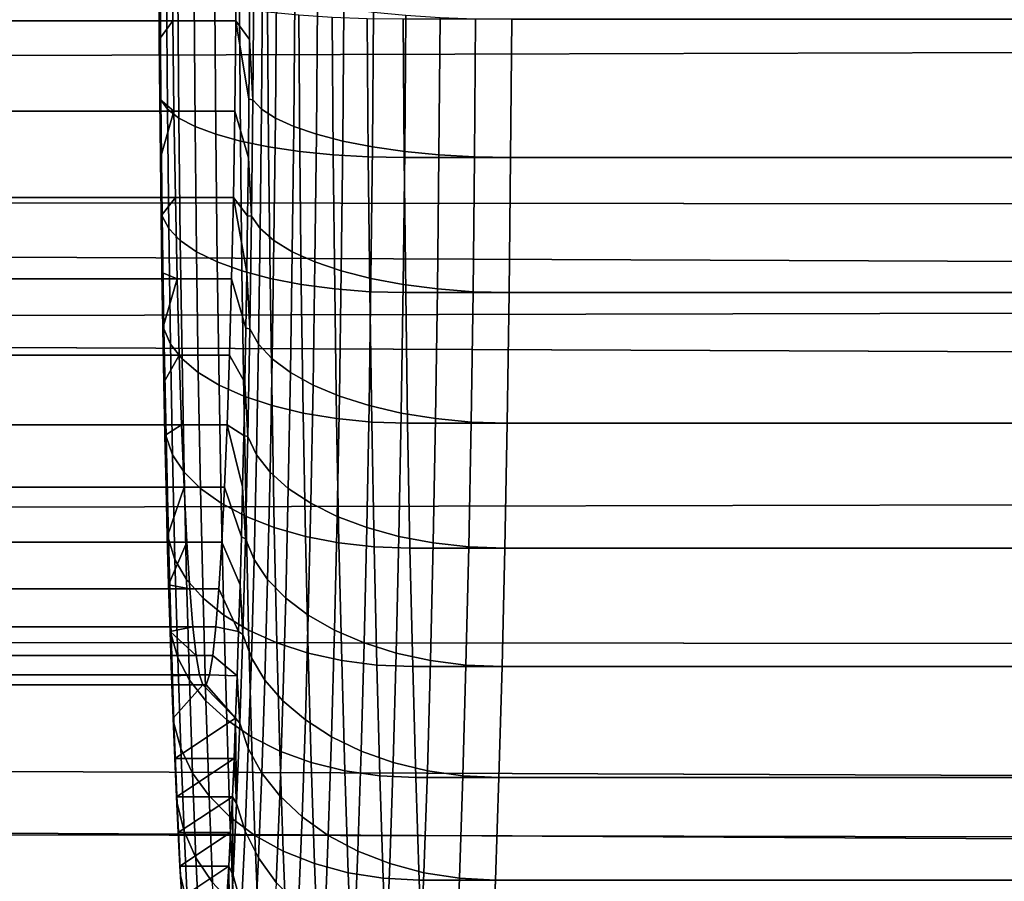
# Model space of a CAD drawing. Header units: metres. Extents: x -22 to 244, y -22 to 22.
# Tile 91 of 146: x 89.16 to 90.71, y -1.81 to -0.45. Entities that reach past the tile are written whole.
import ezdxf

# ---------------------------------------------------------------- set-up
doc = ezdxf.new("R2010")
doc.units = ezdxf.units.M
doc.layers.add('solid_10_151_113_XXX', color=7, linetype='CONTINUOUS')

msp = doc.modelspace()

# ---------------------------------------------------------------- linework, layer by layer
at = {"layer": 'solid_10_151_113_XXX'}
for points in [[(92.129623, -0.248358, 148.709167), (92.15715, -0.495437, 148.725403), (21.489109, -0.684247, 123.011864), (21.5, 0, 123)], [(103.250122, -0.883108, 186.249847), (103.241653, 0, 186.273132), (21.5, 0, 156.521606), (21.493406, -0.532468, 156.509613)], [(89.499496, -0.301956, 250.101227), (89.498169, -0.449039, 250.139297), (21.141739, -0.449255, 247.752304), (21.144356, -0.30204, 247.714233)], [(89.39827, -0.449039, 252.999969), (89.396942, -0.301956, 253.038025), (21.144369, -0.301025, 250.654785), (21.141769, -0.447849, 250.616776)], [(89.376862, -0.478588, 253.613113), (89.376167, -0.383638, 253.633026), (89.396942, -0.301956, 253.038025), (89.39827, -0.449039, 252.999969)], [(89.519577, -0.478603, 249.526138), (89.498169, -0.449039, 250.139297), (89.499496, -0.301956, 250.101227), (89.520279, -0.383653, 249.506226)], [(89.378166, -0.385043, 253.690247), (89.376167, -0.383638, 253.633026), (89.376862, -0.478588, 253.613113)], [(89.379669, -0.573686, 253.647217), (89.378166, -0.385043, 253.690247), (89.376862, -0.478588, 253.613113)], [(89.389862, -0.588541, 253.701431), (89.388321, -0.395013, 253.745575), (89.378166, -0.385043, 253.690247), (89.379669, -0.573686, 253.647217)], [(89.526268, -0.385043, 249.449295), (89.524765, -0.573686, 249.492325), (89.519577, -0.478603, 249.526138), (89.520279, -0.383653, 249.506226)], [(89.540253, -0.395013, 249.394821), (89.538712, -0.588541, 249.438965), (89.524765, -0.573686, 249.492325), (89.526268, -0.385043, 249.449295)], [(89.407951, -0.602787, 253.753708), (89.406372, -0.404575, 253.79892), (89.388321, -0.395013, 253.745575), (89.389862, -0.588541, 253.701431)], [(89.561981, -0.404575, 249.34285), (89.560402, -0.602787, 249.388062), (89.538712, -0.588541, 249.438965), (89.540253, -0.395013, 249.394821)], [(89.433578, -0.616133, 253.802994), (89.431969, -0.413532, 253.849197), (89.406372, -0.404575, 253.79892), (89.407951, -0.602787, 253.753708)], [(89.466225, -0.628307, 253.848267), (89.464577, -0.421703, 253.895386), (89.431969, -0.413532, 253.849197), (89.433578, -0.616133, 253.802994)], [(89.591019, -0.413532, 249.294479), (89.589409, -0.616133, 249.340698), (89.560402, -0.602787, 249.388062), (89.561981, -0.404575, 249.34285)], [(89.62677, -0.421703, 249.250671), (89.62513, -0.628307, 249.297806), (89.589409, -0.616133, 249.340698), (89.591019, -0.413532, 249.294479)], [(89.505203, -0.63906, 253.888611), (89.503532, -0.42892, 253.936554), (89.464577, -0.421703, 253.895386), (89.466225, -0.628307, 253.848267)], [(89.549744, -0.648174, 253.923218), (89.548042, -0.435038, 253.971832), (89.503532, -0.42892, 253.936554), (89.505203, -0.63906, 253.888611)], [(89.598923, -0.655463, 253.951355), (89.597206, -0.439929, 254.000519), (89.548042, -0.435038, 253.971832), (89.549744, -0.648174, 253.923218)], [(89.668503, -0.42892, 249.212341), (89.666832, -0.63906, 249.260269), (89.62513, -0.628307, 249.297806), (89.62677, -0.421703, 249.250671)], [(89.71537, -0.435038, 249.180237), (89.713676, -0.648175, 249.228867), (89.666832, -0.63906, 249.260269), (89.668503, -0.42892, 249.212341)], [(89.766411, -0.439929, 249.15506), (89.764694, -0.655463, 249.204224), (89.713676, -0.648175, 249.228867), (89.71537, -0.435038, 249.180237)], [(89.498169, -0.449039, 250.139297), (89.49633, -0.59153, 250.192032), (21.138231, -0.591773, 247.805023), (21.141739, -0.449255, 247.752304)], [(89.400116, -0.59153, 252.947235), (89.39827, -0.449039, 252.999969), (21.141769, -0.447849, 250.616776), (21.138277, -0.590091, 250.564087)], [(89.377708, -0.572673, 253.588806), (89.376862, -0.478588, 253.613113), (89.39827, -0.449039, 252.999969), (89.400116, -0.59153, 252.947235)], [(89.517731, -0.665541, 249.579102), (89.49633, -0.59153, 250.192032), (89.498169, -0.449039, 250.139297), (89.51873, -0.572687, 249.550461)], [(89.519577, -0.478603, 249.526138), (89.51873, -0.572687, 249.550461), (89.498169, -0.449039, 250.139297)], [(89.651741, -0.660777, 253.972473), (89.650009, -0.443496, 254.022034), (89.597206, -0.439929, 254.000519), (89.598923, -0.655463, 253.951355)], [(89.707115, -0.664009, 253.986115), (89.705376, -0.445665, 254.035919), (89.650009, -0.443496, 254.022034), (89.651741, -0.660777, 253.972473)], [(89.705376, -0.445665, 254.035919), (89.707115, -0.664009, 253.986115), (89.76387, -0.665092, 253.992035), (89.762131, -0.446392, 254.041916)], [(115.048462, -0.665095, 254.874985), (115.046715, -0.446394, 254.924866), (89.762131, -0.446392, 254.041916), (89.76387, -0.665092, 253.992035)], [(89.820587, -0.443496, 249.137283), (89.818855, -0.660777, 249.186844), (89.764694, -0.655463, 249.204224), (89.766411, -0.439929, 249.15506)], [(89.876793, -0.445665, 249.127289), (89.875053, -0.664009, 249.177094), (89.818855, -0.660777, 249.186844), (89.820587, -0.443496, 249.137283)], [(89.875053, -0.664009, 249.177094), (89.876793, -0.445665, 249.127289), (89.933823, -0.446392, 249.125259), (89.932083, -0.665092, 249.175156)], [(115.218414, -0.446394, 250.008224), (115.216667, -0.665095, 250.058105), (89.932083, -0.665092, 249.175156), (89.933823, -0.446392, 249.125259)], [(89.379669, -0.573686, 253.647217), (89.376862, -0.478588, 253.613113), (89.377708, -0.572673, 253.588806)], [(89.524765, -0.573686, 249.492325), (89.51873, -0.572687, 249.550461), (89.519577, -0.478603, 249.526138)], [(92.15715, -0.495437, 148.725403), (92.202919, -0.739077, 148.752228), (21.489109, -0.684247, 123.011864)], [(103.250122, -0.883108, 186.249847), (21.493406, -0.532468, 156.509613), (21.473553, -1.066073, 156.473541)], [(89.378708, -0.665529, 253.560165), (89.377708, -0.572673, 253.588806), (89.400116, -0.59153, 252.947235)], [(89.379669, -0.573686, 253.647217), (89.377708, -0.572673, 253.588806), (89.378708, -0.665529, 253.560165)], [(89.38176, -0.757711, 253.587448), (89.379669, -0.573686, 253.647217), (89.378708, -0.665529, 253.560165)], [(89.391998, -0.777331, 253.640121), (89.389862, -0.588541, 253.701431), (89.379669, -0.573686, 253.647217), (89.38176, -0.757711, 253.587448)], [(89.524765, -0.573686, 249.492325), (89.522675, -0.757711, 249.552094), (89.517731, -0.665541, 249.579102), (89.51873, -0.572687, 249.550461)], [(89.538712, -0.588541, 249.438965), (89.536568, -0.777331, 249.500259), (89.522675, -0.757711, 249.552094), (89.524765, -0.573686, 249.492325)], [(89.402451, -0.727961, 252.880341), (89.400116, -0.59153, 252.947235), (21.138277, -0.590091, 250.564087), (21.134029, -0.726515, 250.497162)], [(89.410149, -0.796146, 253.690918), (89.407951, -0.602787, 253.753708), (89.389862, -0.588541, 253.701431), (89.391998, -0.777331, 253.640121)], [(89.560402, -0.602787, 249.388062), (89.558212, -0.796146, 249.450851), (89.536568, -0.777331, 249.500259), (89.538712, -0.588541, 249.438965)], [(89.49633, -0.59153, 250.192032), (89.493988, -0.727961, 250.258911), (21.133966, -0.728322, 247.871933), (21.138231, -0.591773, 247.805023)], [(89.37986, -0.756937, 253.527283), (89.378708, -0.665529, 253.560165), (89.400116, -0.59153, 252.947235), (89.402451, -0.727961, 252.880341)], [(89.435822, -0.813773, 253.738815), (89.433578, -0.616133, 253.802994), (89.407951, -0.602787, 253.753708), (89.410149, -0.796146, 253.690918)], [(89.516586, -0.756947, 249.611984), (89.493988, -0.727961, 250.258911), (89.49633, -0.59153, 250.192032), (89.517731, -0.665541, 249.579102)], [(89.589409, -0.616133, 249.340698), (89.587166, -0.813773, 249.404877), (89.558212, -0.796146, 249.450851), (89.560402, -0.602787, 249.388062)], [(89.468506, -0.829852, 253.782822), (89.466225, -0.628307, 253.848267), (89.433578, -0.616133, 253.802994), (89.435822, -0.813773, 253.738815)], [(89.62513, -0.628307, 249.297806), (89.622841, -0.829852, 249.363251), (89.587166, -0.813773, 249.404877), (89.589409, -0.616133, 249.340698)], [(89.50753, -0.844055, 253.822052), (89.505203, -0.63906, 253.888611), (89.466225, -0.628307, 253.848267), (89.468506, -0.829852, 253.782822)], [(89.666832, -0.63906, 249.260269), (89.664505, -0.844055, 249.326843), (89.622841, -0.829852, 249.363251), (89.62513, -0.628307, 249.297806)], [(89.552101, -0.856093, 253.855698), (89.549744, -0.648174, 253.923218), (89.505203, -0.63906, 253.888611), (89.50753, -0.844055, 253.822052)], [(89.601303, -0.865719, 253.883087), (89.598923, -0.655463, 253.951355), (89.549744, -0.648174, 253.923218), (89.552101, -0.856093, 253.855698)], [(89.713676, -0.648175, 249.228867), (89.711319, -0.856093, 249.296371), (89.664505, -0.844055, 249.326843), (89.666832, -0.63906, 249.260269)], [(89.764694, -0.655463, 249.204224), (89.762314, -0.865719, 249.272491), (89.711319, -0.856093, 249.296371), (89.713676, -0.648175, 249.228867)], [(89.38176, -0.757711, 253.587448), (89.378708, -0.665529, 253.560165), (89.37986, -0.756937, 253.527283)], [(89.522675, -0.757711, 249.552094), (89.516586, -0.756947, 249.611984), (89.517731, -0.665541, 249.579102)], [(89.654144, -0.872738, 253.903641), (89.651741, -0.660777, 253.972473), (89.598923, -0.655463, 253.951355), (89.601303, -0.865719, 253.883087)], [(89.709534, -0.877006, 253.916962), (89.707115, -0.664009, 253.986115), (89.651741, -0.660777, 253.972473), (89.654144, -0.872738, 253.903641)], [(89.707115, -0.664009, 253.986115), (89.709534, -0.877006, 253.916962), (89.766289, -0.878437, 253.922745), (89.76387, -0.665092, 253.992035)], [(89.818855, -0.660777, 249.186844), (89.816452, -0.872738, 249.255676), (89.762314, -0.865719, 249.272491), (89.764694, -0.655463, 249.204224)], [(115.05088, -0.878441, 254.80571), (115.048462, -0.665095, 254.874985), (89.76387, -0.665092, 253.992035), (89.766289, -0.878437, 253.922745)], [(89.875053, -0.664009, 249.177094), (89.872635, -0.877006, 249.246246), (89.816452, -0.872738, 249.255676), (89.818855, -0.660777, 249.186844)], [(89.872635, -0.877006, 249.246246), (89.875053, -0.664009, 249.177094), (89.932083, -0.665092, 249.175156), (89.929665, -0.878437, 249.244431)], [(115.216667, -0.665095, 250.058105), (115.214249, -0.878441, 250.12738), (89.929665, -0.878437, 249.244431), (89.932083, -0.665092, 249.175156)], [(92.266861, -0.978116, 148.789383), (92.34861, -1.210423, 148.836349), (21.456423, -1.36817, 123.047501), (21.489109, -0.684247, 123.011864)], [(92.202919, -0.739077, 148.752228), (92.266861, -0.978116, 148.789383), (21.489109, -0.684247, 123.011864)], [(89.493988, -0.727961, 250.258911), (89.491188, -0.856895, 250.339233), (21.129124, -0.857374, 247.952316), (21.133966, -0.728322, 247.871933)], [(89.405251, -0.856895, 252.800034), (89.402451, -0.727961, 252.880341), (21.134029, -0.726515, 250.497162), (21.129198, -0.855574, 250.416702)], [(89.381149, -0.846693, 253.490204), (89.37986, -0.756937, 253.527283), (89.402451, -0.727961, 252.880341), (89.405251, -0.856895, 252.800034)], [(89.513855, -0.934567, 249.690201), (89.491188, -0.856895, 250.339233), (89.493988, -0.727961, 250.258911), (89.515289, -0.846702, 249.649063)], [(89.516586, -0.756947, 249.611984), (89.515289, -0.846702, 249.649063), (89.493988, -0.727961, 250.258911)], [(89.38176, -0.757711, 253.587448), (89.37986, -0.756937, 253.527283), (89.381149, -0.846693, 253.490204)], [(89.384415, -0.935634, 253.511444), (89.38176, -0.757711, 253.587448), (89.381149, -0.846693, 253.490204)], [(89.394722, -0.959861, 253.562149), (89.391998, -0.777331, 253.640121), (89.38176, -0.757711, 253.587448), (89.384415, -0.935634, 253.511444)], [(89.522675, -0.757711, 249.552094), (89.52002, -0.935634, 249.628082), (89.515289, -0.846702, 249.649063), (89.516586, -0.756947, 249.611984)], [(89.536568, -0.777331, 249.500259), (89.533844, -0.959861, 249.578232), (89.52002, -0.935634, 249.628082), (89.522675, -0.757711, 249.552094)], [(89.412933, -0.983095, 253.611053), (89.410149, -0.796146, 253.690918), (89.391998, -0.777331, 253.640121), (89.394722, -0.959861, 253.562149)], [(89.558212, -0.796146, 249.450851), (89.555428, -0.983095, 249.530716), (89.533844, -0.959861, 249.578232), (89.536568, -0.777331, 249.500259)], [(89.438675, -1.004861, 253.657181), (89.435822, -0.813773, 253.738815), (89.410149, -0.796146, 253.690918), (89.412933, -0.983095, 253.611053)], [(89.587166, -0.813773, 249.404877), (89.58432, -1.004861, 249.486496), (89.555428, -0.983095, 249.530716), (89.558212, -0.796146, 249.450851)], [(89.471413, -1.024716, 253.699585), (89.468506, -0.829852, 253.782822), (89.435822, -0.813773, 253.738815), (89.438675, -1.004861, 253.657181)], [(89.622841, -0.829852, 249.363251), (89.619934, -1.024716, 249.446487), (89.58432, -1.004861, 249.486496), (89.587166, -0.813773, 249.404877)], [(89.51049, -1.042254, 253.737381), (89.50753, -0.844055, 253.822052), (89.468506, -0.829852, 253.782822), (89.471413, -1.024716, 253.699585)], [(89.664505, -0.844055, 249.326843), (89.661552, -1.042254, 249.411499), (89.619934, -1.024716, 249.446487), (89.622841, -0.829852, 249.363251)], [(89.382591, -0.934559, 253.449066), (89.381149, -0.846693, 253.490204), (89.405251, -0.856895, 252.800034)], [(89.384415, -0.935634, 253.511444), (89.381149, -0.846693, 253.490204), (89.382591, -0.934559, 253.449066)], [(89.555099, -1.057118, 253.769836), (89.552101, -0.856093, 253.855698), (89.50753, -0.844055, 253.822052), (89.51049, -1.042254, 253.737381)], [(89.52002, -0.935634, 249.628082), (89.513855, -0.934567, 249.690201), (89.515289, -0.846702, 249.649063)], [(89.711319, -0.856093, 249.296371), (89.708321, -1.057118, 249.382248), (89.661552, -1.042254, 249.411499), (89.664505, -0.844055, 249.326843)], [(89.491188, -0.856895, 250.339233), (89.487938, -0.977057, 250.43219), (21.123905, -0.977564, 248.045303), (21.129124, -0.857374, 247.952316)], [(89.408501, -0.977057, 252.707077), (89.405251, -0.856895, 252.800034), (21.129198, -0.855574, 250.416702), (21.123981, -0.975897, 250.323517)], [(89.384163, -1.020415, 253.403931), (89.382591, -0.934559, 253.449066), (89.405251, -0.856895, 252.800034), (89.408501, -0.977057, 252.707077)], [(89.512276, -1.020422, 249.735336), (89.487938, -0.977057, 250.43219), (89.491188, -0.856895, 250.339233), (89.513855, -0.934567, 249.690201)], [(89.60434, -1.069005, 253.796249), (89.601303, -0.865719, 253.883087), (89.552101, -0.856093, 253.855698), (89.555099, -1.057118, 253.769836)], [(89.657196, -1.077672, 253.816101), (89.654144, -0.872738, 253.903641), (89.601303, -0.865719, 253.883087), (89.60434, -1.069005, 253.796249)], [(89.762314, -0.865719, 249.272491), (89.759277, -1.069005, 249.359329), (89.708321, -1.057118, 249.382248), (89.711319, -0.856093, 249.296371)], [(89.816452, -0.872738, 249.255676), (89.813393, -1.077672, 249.343216), (89.759277, -1.069005, 249.359329), (89.762314, -0.865719, 249.272491)], [(103.27552, -1.763437, 186.180069), (103.250122, -0.883108, 186.249847), (21.473553, -1.066073, 156.473541), (21.440334, -1.600645, 156.413101)], [(89.712608, -1.082943, 253.828995), (89.709534, -0.877006, 253.916962), (89.654144, -0.872738, 253.903641), (89.657196, -1.077672, 253.816101)], [(89.709534, -0.877006, 253.916962), (89.712608, -1.082943, 253.828995), (89.769371, -1.08471, 253.834641), (89.766289, -0.878437, 253.922745)], [(115.053955, -1.084714, 254.71759), (115.05088, -0.878441, 254.80571), (89.766289, -0.878437, 253.922745), (89.769371, -1.08471, 253.834641)], [(89.872635, -0.877006, 249.246246), (89.869568, -1.082943, 249.334213), (89.813393, -1.077672, 249.343216), (89.816452, -0.872738, 249.255676)], [(89.869568, -1.082943, 249.334213), (89.872635, -0.877006, 249.246246), (89.929665, -0.878437, 249.244431), (89.926582, -1.08471, 249.332535)], [(115.214249, -0.878441, 250.12738), (115.211174, -1.084714, 250.2155), (89.926582, -1.08471, 249.332535), (89.929665, -0.878437, 249.244431)], [(89.384415, -0.935634, 253.511444), (89.382591, -0.934559, 253.449066), (89.384163, -1.020415, 253.403931)], [(89.387611, -1.106025, 253.419815), (89.384415, -0.935634, 253.511444), (89.384163, -1.020415, 253.403931)], [(89.39801, -1.134664, 253.46814), (89.394722, -0.959861, 253.562149), (89.384415, -0.935634, 253.511444), (89.387611, -1.106025, 253.419815)], [(89.52002, -0.935634, 249.628082), (89.516823, -1.106025, 249.719727), (89.512276, -1.020422, 249.735336), (89.513855, -0.934567, 249.690201)], [(89.533844, -0.959861, 249.578232), (89.530563, -1.134664, 249.672241), (89.516823, -1.106025, 249.719727), (89.52002, -0.935634, 249.628082)], [(89.416298, -1.162128, 253.514771), (89.412933, -0.983095, 253.611053), (89.394722, -0.959861, 253.562149), (89.39801, -1.134664, 253.46814)], [(89.555428, -0.983095, 249.530716), (89.552063, -1.162128, 249.626999), (89.530563, -1.134664, 249.672241), (89.533844, -0.959861, 249.578232)], [(89.487938, -0.977057, 250.43219), (89.484283, -1.087196, 250.536819), (21.118519, -1.087732, 248.149994), (21.123905, -0.977564, 248.045303)], [(89.412155, -1.087196, 252.602448), (89.408501, -0.977057, 252.707077), (21.123981, -0.975897, 250.323517), (21.118593, -1.086284, 250.218536)], [(89.38588, -1.104126, 253.354858), (89.384163, -1.020415, 253.403931), (89.408501, -0.977057, 252.707077), (89.412155, -1.087196, 252.602448)], [(89.510559, -1.104134, 249.784409), (89.484283, -1.087196, 250.536819), (89.487938, -0.977057, 250.43219), (89.512276, -1.020422, 249.735336)], [(89.442108, -1.187858, 253.558777), (89.438675, -1.004861, 253.657181), (89.412933, -0.983095, 253.611053), (89.416298, -1.162128, 253.514771)], [(89.58432, -1.004861, 249.486496), (89.580879, -1.187858, 249.584915), (89.552063, -1.162128, 249.626999), (89.555428, -0.983095, 249.530716)], [(89.474915, -1.211329, 253.599228), (89.471413, -1.024716, 253.699585), (89.438675, -1.004861, 253.657181), (89.442108, -1.187858, 253.558777)], [(89.619934, -1.024716, 249.446487), (89.616432, -1.211329, 249.546844), (89.580879, -1.187858, 249.584915), (89.58432, -1.004861, 249.486496)], [(89.387611, -1.106025, 253.419815), (89.384163, -1.020415, 253.403931), (89.38588, -1.104126, 253.354858)], [(89.514053, -1.232061, 253.635315), (89.51049, -1.042254, 253.737381), (89.471413, -1.024716, 253.699585), (89.474915, -1.211329, 253.599228)], [(89.516823, -1.106025, 249.719727), (89.510559, -1.104134, 249.784409), (89.512276, -1.020422, 249.735336)], [(89.661552, -1.042254, 249.411499), (89.65799, -1.232061, 249.51358), (89.616432, -1.211329, 249.546844), (89.619934, -1.024716, 249.446487)], [(89.558716, -1.249632, 253.66629), (89.555099, -1.057118, 253.769836), (89.51049, -1.042254, 253.737381), (89.514053, -1.232061, 253.635315)], [(89.607994, -1.263684, 253.691544), (89.60434, -1.069005, 253.796249), (89.555099, -1.057118, 253.769836), (89.558716, -1.249632, 253.66629)], [(89.708321, -1.057118, 249.382248), (89.704704, -1.249632, 249.485779), (89.65799, -1.232061, 249.51358), (89.661552, -1.042254, 249.411499)], [(89.759277, -1.069005, 249.359329), (89.755623, -1.263684, 249.46402), (89.704704, -1.249632, 249.485779), (89.708321, -1.057118, 249.382248)], [(89.660881, -1.273929, 253.710556), (89.657196, -1.077672, 253.816101), (89.60434, -1.069005, 253.796249), (89.607994, -1.263684, 253.691544)], [(89.813393, -1.077672, 249.343216), (89.809708, -1.273929, 249.448761), (89.755623, -1.263684, 249.46402), (89.759277, -1.069005, 249.359329)], [(89.484283, -1.087196, 250.536819), (89.480263, -1.186157, 250.652023), (21.11319, -1.186689, 248.265274), (21.118519, -1.087732, 248.149994)], [(89.416176, -1.186157, 252.487244), (89.412155, -1.087196, 252.602448), (21.118593, -1.086284, 250.218536), (21.113255, -1.185516, 250.102875)], [(89.387726, -1.185475, 253.301971), (89.38588, -1.104126, 253.354858), (89.412155, -1.087196, 252.602448), (89.416176, -1.186157, 252.487244)], [(89.506737, -1.264337, 249.893921), (89.480263, -1.186157, 250.652023), (89.484283, -1.087196, 250.536819), (89.508713, -1.185482, 249.837296)], [(89.510559, -1.104134, 249.784409), (89.508713, -1.185482, 249.837296), (89.484283, -1.087196, 250.536819)], [(89.716309, -1.28016, 253.722931), (89.712608, -1.082943, 253.828995), (89.657196, -1.077672, 253.816101), (89.660881, -1.273929, 253.710556)], [(89.712608, -1.082943, 253.828995), (89.716309, -1.28016, 253.722931), (89.773079, -1.282249, 253.728409), (89.769371, -1.08471, 253.834641)], [(115.057663, -1.282254, 254.611359), (115.053955, -1.084714, 254.71759), (89.769371, -1.08471, 253.834641), (89.773079, -1.282249, 253.728409)], [(89.869568, -1.082943, 249.334213), (89.86586, -1.28016, 249.440277), (89.809708, -1.273929, 249.448761), (89.813393, -1.077672, 249.343216)], [(89.86586, -1.28016, 249.440277), (89.869568, -1.082943, 249.334213), (89.926582, -1.08471, 249.332535), (89.922874, -1.282249, 249.438782)], [(115.211174, -1.084714, 250.2155), (115.207466, -1.282254, 250.321732), (89.922874, -1.282249, 249.438782), (89.926582, -1.08471, 249.332535)], [(89.387611, -1.106025, 253.419815), (89.38588, -1.104126, 253.354858), (89.387726, -1.185475, 253.301971)], [(89.516823, -1.106025, 249.719727), (89.5131, -1.26751, 249.826248), (89.508713, -1.185482, 249.837296), (89.510559, -1.104134, 249.784409)], [(89.391335, -1.26751, 253.313278), (89.387611, -1.106025, 253.419815), (89.387726, -1.185475, 253.301971)], [(89.401825, -1.300331, 253.358856), (89.39801, -1.134664, 253.46814), (89.387611, -1.106025, 253.419815), (89.391335, -1.26751, 253.313278)], [(89.530563, -1.134664, 249.672241), (89.526749, -1.300331, 249.781525), (89.5131, -1.26751, 249.826248), (89.516823, -1.106025, 249.719727)], [(89.420204, -1.331805, 253.402847), (89.416298, -1.162128, 253.514771), (89.39801, -1.134664, 253.46814), (89.401825, -1.300331, 253.358856)], [(89.552063, -1.162128, 249.626999), (89.548157, -1.331805, 249.738937), (89.526749, -1.300331, 249.781525), (89.530563, -1.134664, 249.672241)], [(89.446106, -1.361292, 253.444351), (89.442108, -1.187858, 253.558777), (89.416298, -1.162128, 253.514771), (89.420204, -1.331805, 253.402847)], [(89.580879, -1.187858, 249.584915), (89.576881, -1.361292, 249.699326), (89.548157, -1.331805, 249.738937), (89.552063, -1.162128, 249.626999)], [(89.480263, -1.186157, 250.652023), (89.475914, -1.272967, 250.776672), (21.108133, -1.27345, 248.389984), (21.11319, -1.186689, 248.265274)], [(89.420532, -1.272967, 252.362595), (89.416176, -1.186157, 252.487244), (21.113255, -1.185516, 250.102875), (21.108187, -1.272566, 249.977722)], [(89.389702, -1.264329, 253.245361), (89.387726, -1.185475, 253.301971), (89.416176, -1.186157, 252.487244)], [(89.391335, -1.26751, 253.313278), (89.387726, -1.185475, 253.301971), (89.389702, -1.264329, 253.245361)], [(89.391808, -1.340505, 253.185135), (89.389702, -1.264329, 253.245361), (89.416176, -1.186157, 252.487244), (89.420532, -1.272967, 252.362595)], [(89.478989, -1.388189, 253.482544), (89.474915, -1.211329, 253.599228), (89.442108, -1.187858, 253.558777), (89.446106, -1.361292, 253.444351)], [(89.504631, -1.340513, 249.954132), (89.475914, -1.272967, 250.776672), (89.480263, -1.186157, 250.652023), (89.506737, -1.264337, 249.893921)], [(89.5131, -1.26751, 249.826248), (89.506737, -1.264337, 249.893921), (89.508713, -1.185482, 249.837296)], [(89.616432, -1.211329, 249.546844), (89.612358, -1.388189, 249.663513), (89.576881, -1.361292, 249.699326), (89.580879, -1.187858, 249.584915)], [(92.34861, -1.210423, 148.836349), (92.447937, -1.434627, 148.892609), (21.456423, -1.36817, 123.047501)], [(89.518196, -1.411948, 253.516632), (89.514053, -1.232061, 253.635315), (89.474915, -1.211329, 253.599228), (89.478989, -1.388189, 253.482544)], [(89.65799, -1.232061, 249.51358), (89.653839, -1.411948, 249.632248), (89.612358, -1.388189, 249.663513), (89.616432, -1.211329, 249.546844)], [(89.56292, -1.432085, 253.545929), (89.558716, -1.249632, 253.66629), (89.514053, -1.232061, 253.635315), (89.518196, -1.411948, 253.516632)], [(89.704704, -1.249632, 249.485779), (89.7005, -1.432085, 249.60614), (89.653839, -1.411948, 249.632248), (89.65799, -1.232061, 249.51358)], [(89.612244, -1.448188, 253.569839), (89.607994, -1.263684, 253.691544), (89.558716, -1.249632, 253.66629), (89.56292, -1.432085, 253.545929)], [(89.755623, -1.263684, 249.46402), (89.751373, -1.448188, 249.585739), (89.7005, -1.432085, 249.60614), (89.704704, -1.249632, 249.485779)], [(89.475914, -1.272967, 250.776672), (89.471275, -1.34671, 250.909454), (21.103563, -1.347064, 248.52272), (21.108133, -1.27345, 248.389984)], [(89.425163, -1.34671, 252.229813), (89.420532, -1.272967, 252.362595), (21.108187, -1.272566, 249.977722), (21.103603, -1.346445, 249.844513)], [(89.391335, -1.26751, 253.313278), (89.389702, -1.264329, 253.245361), (89.391808, -1.340505, 253.185135)], [(89.395538, -1.41879, 253.192719), (89.391335, -1.26751, 253.313278), (89.391808, -1.340505, 253.185135)], [(89.406143, -1.455528, 253.235168), (89.401825, -1.300331, 253.358856), (89.391335, -1.26751, 253.313278), (89.395538, -1.41879, 253.192719)], [(89.391808, -1.340505, 253.185135), (89.420532, -1.272967, 252.362595), (89.425163, -1.34671, 252.229813)], [(89.502411, -1.413791, 250.017776), (89.471275, -1.34671, 250.909454), (89.475914, -1.272967, 250.776672), (89.504631, -1.340513, 249.954132)], [(89.5131, -1.26751, 249.826248), (89.508888, -1.41879, 249.946823), (89.504631, -1.340513, 249.954132), (89.506737, -1.264337, 249.893921)], [(89.526749, -1.300331, 249.781525), (89.52243, -1.455528, 249.905228), (89.508888, -1.41879, 249.946823), (89.5131, -1.26751, 249.826248)], [(89.665169, -1.45993, 253.58786), (89.660881, -1.273929, 253.710556), (89.607994, -1.263684, 253.691544), (89.612244, -1.448188, 253.569839)], [(89.720612, -1.46707, 253.599625), (89.716309, -1.28016, 253.722931), (89.660881, -1.273929, 253.710556), (89.665169, -1.45993, 253.58786)], [(89.809708, -1.273929, 249.448761), (89.805428, -1.45993, 249.571457), (89.751373, -1.448188, 249.585739), (89.755623, -1.263684, 249.46402)], [(89.86586, -1.28016, 249.440277), (89.861557, -1.46707, 249.563583), (89.805428, -1.45993, 249.571457), (89.809708, -1.273929, 249.448761)], [(89.716309, -1.28016, 253.722931), (89.720612, -1.46707, 253.599625), (89.77739, -1.469464, 253.604904), (89.773079, -1.282249, 253.728409)], [(115.061981, -1.46947, 254.487854), (115.057663, -1.282254, 254.611359), (89.773079, -1.282249, 253.728409), (89.77739, -1.469464, 253.604904)], [(89.861557, -1.46707, 249.563583), (89.86586, -1.28016, 249.440277), (89.922874, -1.282249, 249.438782), (89.918564, -1.469464, 249.562286)], [(115.207466, -1.282254, 250.321732), (115.203148, -1.46947, 250.445236), (89.918564, -1.469464, 249.562286), (89.922874, -1.282249, 249.438782)], [(89.424629, -1.490759, 253.276154), (89.420204, -1.331805, 253.402847), (89.401825, -1.300331, 253.358856), (89.406143, -1.455528, 253.235168)], [(89.548157, -1.331805, 249.738937), (89.543732, -1.490759, 249.865616), (89.52243, -1.455528, 249.905228), (89.526749, -1.300331, 249.781525)], [(89.45063, -1.523765, 253.314865), (89.446106, -1.361292, 253.444351), (89.420204, -1.331805, 253.402847), (89.424629, -1.490759, 253.276154)], [(89.576881, -1.361292, 249.699326), (89.572365, -1.523765, 249.828812), (89.543732, -1.490759, 249.865616), (89.548157, -1.331805, 249.738937)], [(89.471275, -1.34671, 250.909454), (89.4664, -1.406624, 251.048981), (21.099659, -1.406893, 248.662292), (21.103563, -1.347064, 248.52272)], [(89.430038, -1.406624, 252.090286), (89.425163, -1.34671, 252.229813), (21.103603, -1.346445, 249.844513), (21.099686, -1.406498, 249.704468)], [(89.394028, -1.413783, 253.12149), (89.391808, -1.340505, 253.185135), (89.425163, -1.34671, 252.229813), (89.430038, -1.406624, 252.090286)], [(89.395538, -1.41879, 253.192719), (89.391808, -1.340505, 253.185135), (89.394028, -1.413783, 253.12149)], [(89.502411, -1.413791, 250.017776), (89.4664, -1.406624, 251.048981), (89.471275, -1.34671, 250.909454)], [(89.508888, -1.41879, 249.946823), (89.502411, -1.413791, 250.017776), (89.504631, -1.340513, 249.954132)], [(92.769417, -1.947977, 149.068634), (92.845512, -2.040909, 149.108963), (21.401995, -2.050513, 123.106987), (21.456423, -1.36817, 123.047501)], [(92.697067, -1.851489, 149.029831), (92.769417, -1.947977, 149.068634), (21.456423, -1.36817, 123.047501)], [(92.6287, -1.751772, 148.992722), (92.697067, -1.851489, 149.029831), (21.456423, -1.36817, 123.047501)], [(92.564354, -1.648975, 148.957428), (92.6287, -1.751772, 148.992722), (21.456423, -1.36817, 123.047501)], [(92.447937, -1.434627, 148.892609), (92.564354, -1.648975, 148.957428), (21.456423, -1.36817, 123.047501)], [(89.483604, -1.553873, 253.350494), (89.478989, -1.388189, 253.482544), (89.446106, -1.361292, 253.444351), (89.45063, -1.523765, 253.314865)], [(89.612358, -1.388189, 249.663513), (89.607742, -1.553873, 249.795563), (89.572365, -1.523765, 249.828812), (89.576881, -1.361292, 249.699326)], [(89.522888, -1.580468, 253.382324), (89.518196, -1.411948, 253.516632), (89.478989, -1.388189, 253.482544), (89.483604, -1.553873, 253.350494)], [(89.653839, -1.411948, 249.632248), (89.649155, -1.580468, 249.766556), (89.607742, -1.553873, 249.795563), (89.612358, -1.388189, 249.663513)], [(89.4664, -1.406624, 251.048981), (89.461342, -1.452116, 251.193893), (21.096584, -1.452282, 248.807175), (21.099659, -1.406893, 248.662292)], [(89.435097, -1.452116, 251.945374), (89.430038, -1.406624, 252.090286), (21.099686, -1.406498, 249.704468), (21.0966, -1.452054, 249.559174)], [(89.394028, -1.413783, 253.12149), (89.430038, -1.406624, 252.090286), (89.435097, -1.452116, 251.945374)], [(89.39637, -1.484054, 253.05452), (89.394028, -1.413783, 253.12149), (89.435097, -1.452116, 251.945374), (89.440292, -1.482703, 251.796631)], [(89.395538, -1.41879, 253.192719), (89.394028, -1.413783, 253.12149), (89.39637, -1.484054, 253.05452)], [(89.500076, -1.484062, 250.084747), (89.461342, -1.452116, 251.193893), (89.4664, -1.406624, 251.048981), (89.502411, -1.413791, 250.017776)], [(89.508888, -1.41879, 249.946823), (89.504227, -1.558647, 250.08046), (89.500076, -1.484062, 250.084747), (89.502411, -1.413791, 250.017776)], [(89.567673, -1.603008, 253.409714), (89.56292, -1.432085, 253.545929), (89.518196, -1.411948, 253.516632), (89.522888, -1.580468, 253.382324)], [(89.7005, -1.432085, 249.60614), (89.69574, -1.603008, 249.742371), (89.649155, -1.580468, 249.766556), (89.653839, -1.411948, 249.632248)], [(89.400208, -1.558647, 253.059082), (89.395538, -1.41879, 253.192719), (89.39637, -1.484054, 253.05452)], [(89.410927, -1.599006, 253.098068), (89.406143, -1.455528, 253.235168), (89.395538, -1.41879, 253.192719), (89.400208, -1.558647, 253.059082)], [(89.52243, -1.455528, 249.905228), (89.517639, -1.599006, 250.042313), (89.504227, -1.558647, 250.08046), (89.508888, -1.41879, 249.946823)], [(89.617058, -1.621033, 253.432083), (89.612244, -1.448188, 253.569839), (89.56292, -1.432085, 253.545929), (89.567673, -1.603008, 253.409714)], [(89.751373, -1.448188, 249.585739), (89.746559, -1.621033, 249.723495), (89.69574, -1.603008, 249.742371), (89.7005, -1.432085, 249.60614)], [(89.461342, -1.452116, 251.193893), (89.456146, -1.482703, 251.342636), (21.094463, -1.482774, 248.955856), (21.096584, -1.452282, 248.807175)], [(89.440292, -1.482703, 251.796631), (89.435097, -1.452116, 251.945374), (21.0966, -1.452054, 249.559174), (21.094471, -1.482662, 249.410202)], [(89.429535, -1.63771, 253.135742), (89.424629, -1.490759, 253.276154), (89.406143, -1.455528, 253.235168), (89.410927, -1.599006, 253.098068)], [(89.500076, -1.484062, 250.084747), (89.456146, -1.482703, 251.342636), (89.461342, -1.452116, 251.193893)], [(89.543732, -1.490759, 249.865616), (89.538826, -1.63771, 250.006027), (89.517639, -1.599006, 250.042313), (89.52243, -1.455528, 249.905228)], [(89.670021, -1.634176, 253.448975), (89.665169, -1.45993, 253.58786), (89.612244, -1.448188, 253.569839), (89.617058, -1.621033, 253.432083)], [(89.725487, -1.642168, 253.460068), (89.720612, -1.46707, 253.599625), (89.665169, -1.45993, 253.58786), (89.670021, -1.634176, 253.448975)], [(89.805428, -1.45993, 249.571457), (89.800575, -1.634176, 249.710327), (89.746559, -1.621033, 249.723495), (89.751373, -1.448188, 249.585739)], [(89.861557, -1.46707, 249.563583), (89.856682, -1.642168, 249.70314), (89.800575, -1.634176, 249.710327), (89.805428, -1.45993, 249.571457)], [(89.720612, -1.46707, 253.599625), (89.725487, -1.642168, 253.460068), (89.782272, -1.644847, 253.465118), (89.77739, -1.469464, 253.604904)], [(115.066856, -1.644853, 254.348068), (115.061981, -1.46947, 254.487854), (89.77739, -1.469464, 253.604904), (89.782272, -1.644847, 253.465118)], [(89.856682, -1.642168, 249.70314), (89.861557, -1.46707, 249.563583), (89.918564, -1.469464, 249.562286), (89.913681, -1.644847, 249.702057)], [(115.203148, -1.46947, 250.445236), (115.198273, -1.644853, 250.585022), (89.913681, -1.644847, 249.702057), (89.918564, -1.469464, 249.562286)], [(89.456146, -1.482703, 251.342636), (89.450874, -1.498073, 251.493698), (21.09338, -1.498093, 249.106979), (21.094463, -1.482774, 248.955856)], [(89.445572, -1.498073, 251.645569), (89.440292, -1.482703, 251.796631), (21.094471, -1.482662, 249.410202), (21.093382, -1.49806, 249.258926)], [(89.398819, -1.551143, 252.984375), (89.39637, -1.484054, 253.05452), (89.440292, -1.482703, 251.796631), (89.445572, -1.498073, 251.645569)], [(89.400208, -1.558647, 253.059082), (89.39637, -1.484054, 253.05452), (89.398819, -1.551143, 252.984375)], [(89.455643, -1.67397, 253.171341), (89.45063, -1.523765, 253.314865), (89.424629, -1.490759, 253.276154), (89.429535, -1.63771, 253.135742)], [(89.497627, -1.55115, 250.154892), (89.450874, -1.498073, 251.493698), (89.456146, -1.482703, 251.342636), (89.500076, -1.484062, 250.084747)], [(89.504227, -1.558647, 250.08046), (89.497627, -1.55115, 250.154892), (89.500076, -1.484062, 250.084747)], [(89.572365, -1.523765, 249.828812), (89.567352, -1.67397, 249.972336), (89.538826, -1.63771, 250.006027), (89.543732, -1.490759, 249.865616)], [(89.450874, -1.498073, 251.493698), (89.445572, -1.498073, 251.645569), (21.093382, -1.49806, 249.258926), (21.09338, -1.498093, 249.106979)], [(89.401367, -1.614896, 252.91124), (89.398819, -1.551143, 252.984375), (89.445572, -1.498073, 251.645569), (89.497627, -1.55115, 250.154892)], [(89.497627, -1.55115, 250.154892), (89.445572, -1.498073, 251.645569), (89.450874, -1.498073, 251.493698)], [(89.488716, -1.707045, 253.204147), (89.483604, -1.553873, 253.350494), (89.45063, -1.523765, 253.314865), (89.455643, -1.67397, 253.171341)], [(89.607742, -1.553873, 249.795563), (89.602631, -1.707045, 249.941925), (89.567352, -1.67397, 249.972336), (89.572365, -1.523765, 249.828812)], [(89.405296, -1.685955, 252.913452), (89.400208, -1.558647, 253.059082), (89.398819, -1.551143, 252.984375), (89.401367, -1.614896, 252.91124)], [(89.497627, -1.55115, 250.154892), (89.495071, -1.614902, 250.228027), (89.401367, -1.614896, 252.91124)], [(89.528084, -1.736262, 253.233475), (89.522888, -1.580468, 253.382324), (89.483604, -1.553873, 253.350494), (89.488716, -1.707045, 253.204147)], [(89.499138, -1.685955, 250.226089), (89.495071, -1.614902, 250.228027), (89.497627, -1.55115, 250.154892)], [(89.504227, -1.558647, 250.08046), (89.499138, -1.685955, 250.226089), (89.497627, -1.55115, 250.154892)], [(89.649155, -1.580468, 249.766556), (89.643951, -1.736262, 249.915421), (89.602631, -1.707045, 249.941925), (89.607742, -1.553873, 249.795563)], [(89.416145, -1.72961, 252.948669), (89.410927, -1.599006, 253.098068), (89.400208, -1.558647, 253.059082), (89.405296, -1.685955, 252.913452)], [(89.517639, -1.599006, 250.042313), (89.512421, -1.72961, 250.191711), (89.499138, -1.685955, 250.226089), (89.504227, -1.558647, 250.08046)], [(89.572945, -1.761024, 253.258728), (89.567673, -1.603008, 253.409714), (89.522888, -1.580468, 253.382324), (89.528084, -1.736262, 253.233475)], [(89.69574, -1.603008, 249.742371), (89.690468, -1.761024, 249.893356), (89.643951, -1.736262, 249.915421), (89.649155, -1.580468, 249.766556)], [(103.317757, -2.638217, 186.064011), (103.27552, -1.763437, 186.180069), (21.440334, -1.600645, 156.413101), (21.393557, -2.136749, 156.327896)], [(89.434875, -1.771476, 252.982727), (89.429535, -1.63771, 253.135742), (89.410927, -1.599006, 253.098068), (89.416145, -1.72961, 252.948669)], [(89.538826, -1.63771, 250.006027), (89.533485, -1.771476, 250.159042), (89.512421, -1.72961, 250.191711), (89.517639, -1.599006, 250.042313)], [(89.495071, -1.614902, 250.228027), (89.404022, -1.675221, 252.835205), (89.401367, -1.614896, 252.91124)], [(89.405296, -1.685955, 252.913452), (89.401367, -1.614896, 252.91124), (89.404022, -1.675221, 252.835205)], [(89.495071, -1.614902, 250.228027), (89.492416, -1.675226, 250.304062), (89.404022, -1.675221, 252.835205)], [(89.499138, -1.685955, 250.226089), (89.492416, -1.675226, 250.304062), (89.495071, -1.614902, 250.228027)], [(89.622383, -1.780826, 253.279388), (89.617058, -1.621033, 253.432083), (89.567673, -1.603008, 253.409714), (89.572945, -1.761024, 253.258728)], [(89.746559, -1.621033, 249.723495), (89.741226, -1.780826, 249.876175), (89.690468, -1.761024, 249.893356), (89.69574, -1.603008, 249.742371)], [(89.675392, -1.795264, 253.295059), (89.670021, -1.634176, 253.448975), (89.617058, -1.621033, 253.432083), (89.622383, -1.780826, 253.279388)], [(89.800575, -1.634176, 249.710327), (89.795204, -1.795264, 249.864258), (89.741226, -1.780826, 249.876175), (89.746559, -1.621033, 249.723495)], [(89.461098, -1.810697, 253.014938), (89.455643, -1.67397, 253.171341), (89.429535, -1.63771, 253.135742), (89.434875, -1.771476, 252.982727)], [(89.567352, -1.67397, 249.972336), (89.56189, -1.810697, 250.128738), (89.533485, -1.771476, 250.159042), (89.538826, -1.63771, 250.006027)], [(89.730888, -1.804044, 253.305389), (89.725487, -1.642168, 253.460068), (89.670021, -1.634176, 253.448975), (89.675392, -1.795264, 253.295059)], [(89.725487, -1.642168, 253.460068), (89.730888, -1.804044, 253.305389), (89.787682, -1.806988, 253.310196), (89.782272, -1.644847, 253.465118)], [(115.072273, -1.806992, 254.193146), (115.066856, -1.644853, 254.348068), (89.782272, -1.644847, 253.465118), (89.787682, -1.806988, 253.310196)], [(89.856682, -1.642168, 249.70314), (89.85128, -1.804044, 249.857819), (89.795204, -1.795264, 249.864258), (89.800575, -1.634176, 249.710327)], [(89.85128, -1.804044, 249.857819), (89.856682, -1.642168, 249.70314), (89.913681, -1.644847, 249.702057), (89.908272, -1.806988, 249.856979)], [(115.198273, -1.644853, 250.585022), (115.192856, -1.806992, 250.739944), (89.908272, -1.806988, 249.856979), (89.913681, -1.644847, 249.702057)], [(89.492416, -1.675226, 250.304062), (89.406776, -1.731956, 252.756485), (89.404022, -1.675221, 252.835205)], [(89.410759, -1.799688, 252.757004), (89.405296, -1.685955, 252.913452), (89.404022, -1.675221, 252.835205), (89.406776, -1.731956, 252.756485)], [(89.492416, -1.675226, 250.304062), (89.489662, -1.731961, 250.382797), (89.406776, -1.731956, 252.756485)], [(89.494286, -1.846474, 253.044647), (89.488716, -1.707045, 253.204147), (89.455643, -1.67397, 253.171341), (89.461098, -1.810697, 253.014938)], [(89.493675, -1.799688, 250.382538), (89.489662, -1.731961, 250.382797), (89.492416, -1.675226, 250.304062)], [(89.499138, -1.685955, 250.226089), (89.493675, -1.799688, 250.382538), (89.492416, -1.675226, 250.304062)], [(89.602631, -1.707045, 249.941925), (89.597061, -1.846474, 250.10141), (89.56189, -1.810697, 250.128738), (89.567352, -1.67397, 249.972336)], [(89.421753, -1.846288, 252.788177), (89.416145, -1.72961, 252.948669), (89.405296, -1.685955, 252.913452), (89.410759, -1.799688, 252.757004)], [(89.512421, -1.72961, 250.191711), (89.506821, -1.846288, 250.352203), (89.493675, -1.799688, 250.382538), (89.499138, -1.685955, 250.226089)], [(89.533752, -1.878077, 253.071243), (89.528084, -1.736262, 253.233475), (89.488716, -1.707045, 253.204147), (89.494286, -1.846474, 253.044647)], [(89.643951, -1.736262, 249.915421), (89.63829, -1.878077, 250.077637), (89.597061, -1.846474, 250.10141), (89.602631, -1.707045, 249.941925)], [(89.489662, -1.731961, 250.382797), (89.409615, -1.784983, 252.675232), (89.406776, -1.731956, 252.756485)], [(89.410759, -1.799688, 252.757004), (89.406776, -1.731956, 252.756485), (89.409615, -1.784983, 252.675232)], [(89.489662, -1.731961, 250.382797), (89.486832, -1.784988, 250.46405), (89.409615, -1.784983, 252.675232)], [(89.44062, -1.890978, 252.818344), (89.434875, -1.771476, 252.982727), (89.416145, -1.72961, 252.948669), (89.421753, -1.846288, 252.788177)], [(89.493675, -1.799688, 250.382538), (89.486832, -1.784988, 250.46405), (89.489662, -1.731961, 250.382797)], [(89.533485, -1.771476, 250.159042), (89.52774, -1.890978, 250.323425), (89.506821, -1.846288, 250.352203), (89.512421, -1.72961, 250.191711)], [(89.57869, -1.904861, 253.094193), (89.572945, -1.761024, 253.258728), (89.528084, -1.736262, 253.233475), (89.533752, -1.878077, 253.071243)], [(89.690468, -1.761024, 249.893356), (89.684723, -1.904861, 250.057892), (89.63829, -1.878077, 250.077637), (89.643951, -1.736262, 249.915421)], [(89.466965, -1.932845, 252.846924), (89.461098, -1.810697, 253.014938), (89.434875, -1.771476, 252.982727), (89.44062, -1.890978, 252.818344)], [(89.56189, -1.810697, 250.128738), (89.556023, -1.932845, 250.296753), (89.52774, -1.890978, 250.323425), (89.533485, -1.771476, 250.159042)], [(89.628197, -1.926281, 253.113007), (89.622383, -1.780826, 253.279388), (89.572945, -1.761024, 253.258728), (89.57869, -1.904861, 253.094193)], [(89.741226, -1.780826, 249.876175), (89.73542, -1.926281, 250.042572), (89.684723, -1.904861, 250.057892), (89.690468, -1.761024, 249.893356)], [(89.486832, -1.784988, 250.46405), (89.412537, -1.834218, 252.591568), (89.409615, -1.784983, 252.675232)], [(89.416557, -1.898931, 252.591003), (89.410759, -1.799688, 252.757004), (89.409615, -1.784983, 252.675232), (89.412537, -1.834218, 252.591568)], [(89.486832, -1.784988, 250.46405), (89.48391, -1.834223, 250.547699), (89.412537, -1.834218, 252.591568)], [(89.487877, -1.898931, 250.548538), (89.48391, -1.834223, 250.547699), (89.486832, -1.784988, 250.46405)], [(89.493675, -1.799688, 250.382538), (89.487877, -1.898931, 250.548538), (89.486832, -1.784988, 250.46405)], [(89.681252, -1.941898, 253.127319), (89.675392, -1.795264, 253.295059), (89.622383, -1.780826, 253.279388), (89.628197, -1.926281, 253.113007)], [(89.795204, -1.795264, 249.864258), (89.789345, -1.941898, 250.031982), (89.73542, -1.926281, 250.042572), (89.741226, -1.780826, 249.876175)], [(89.427696, -1.948101, 252.617874), (89.421753, -1.846288, 252.788177), (89.410759, -1.799688, 252.757004), (89.416557, -1.898931, 252.591003)], [(89.506821, -1.846288, 250.352203), (89.50087, -1.948101, 250.522507), (89.487877, -1.898931, 250.548538), (89.493675, -1.799688, 250.382538)], [(89.736778, -1.951396, 253.136841), (89.730888, -1.804044, 253.305389), (89.675392, -1.795264, 253.295059), (89.681252, -1.941898, 253.127319)], [(89.730888, -1.804044, 253.305389), (89.736778, -1.951396, 253.136841), (89.793579, -1.954579, 253.141373), (89.787682, -1.806988, 253.310196)], [(89.85128, -1.804044, 249.857819), (89.845398, -1.951396, 250.026367), (89.789345, -1.941898, 250.031982), (89.795204, -1.795264, 249.864258)], [(89.845398, -1.951396, 250.026367), (89.85128, -1.804044, 249.857819), (89.908272, -1.806988, 249.856979), (89.902374, -1.954579, 250.025818)], [(115.078163, -1.954582, 254.024323), (115.072273, -1.806992, 254.193146), (89.787682, -1.806988, 253.310196), (89.793579, -1.954579, 253.141373)], [(115.192856, -1.806992, 250.739944), (115.186966, -1.954582, 250.908783), (89.902374, -1.954579, 250.025818), (89.908272, -1.806988, 249.856979)]]:
    msp.add_3dface(points, dxfattribs=at)

doc.saveas('drawing.dxf')
